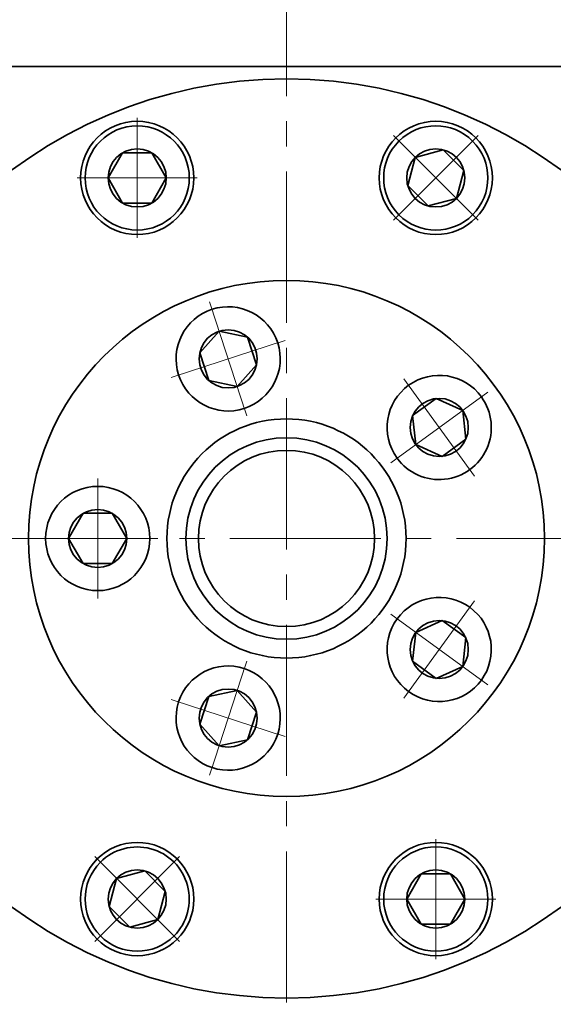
# Model space of a CAD drawing. Header units: millimetres. Extents: x -79 to 610, y -41 to 446.
# Tile 6 of 8: x 326 to 368, y 261 to 339. Entities that reach past the tile are written whole.
import ezdxf

# ---------------------------------------------------------------- set-up
doc = ezdxf.new("R2010")
doc.units = ezdxf.units.MM
doc.set_wipeout_variables(frame=1)
doc.linetypes.add('点画线', pattern=[18, 12, -2, 2, -2])
doc.layers.get('0').update_dxf_attribs({"lineweight": 35})
for name, color, linetype, lineweight in [('中心线层', 1, '点画线', 18), ('尺寸线层', 3, 'Continuous', 18), ('粗实线层', 7, 'Continuous', 35)]:
    doc.layers.add(name, color=color, linetype=linetype, lineweight=lineweight)
doc.styles.add('标准', font='txt', dxfattribs={"width": 0.667})
doc.dimstyles.new('a4-1-1.5', dxfattribs={"dimtxt": 4.5, "dimasz": 4.5, "dimexe": 2.25, "dimexo": 0, "dimgap": 0.75, "dimtad": 1, "dimdec": 3, "dimdsep": 46, "dimtxsty": '标准', "dimblk": '_CAXARROW', "dimcen": 0, "dimdle": 6, "dimazin": 2, "dimtfac": 0.707107, "dimtdec": 3, "dimtix": 1, "dimtmove": 2, "dimatfit": 3, "dimfxl": 1, "dimfrac": 2, "dimtolj": 1, "dimtzin": 0, "dimarcsym": 1})

# ---------------------------------------------------------------- blocks, each defined once
blk = doc.blocks.new('*X6')
at = {"layer": '尺寸线层', "linetype": 'Continuous', "transparency": 16777216}
for points in [[(317.078, 341.593), (321.578, 341.031), (321.578, 342.156)], [(347.078, 341.593), (342.578, 341.031), (342.578, 342.156)]]:
    blk.add_hatch(color=0, dxfattribs=at).paths.add_polyline_path(points, flags=0)
at = {"layer": '尺寸线层', "color": 0, "linetype": 'Continuous', "transparency": 16777216}
for p, q in [((317.078, 333.001), (317.078, 343.843)), ((347.078, 338.001), (347.078, 343.843)), ((347.078, 341.593), (317.078, 341.593))]:
    blk.add_line(p, q, dxfattribs=at)
at = {"layer": '尺寸线层', "color": 0, "transparency": 16777216, "insert": (332.078, 344.568), "char_height": 4.5, "width": 9, "attachment_point": 5, "line_spacing_factor": 1.15057, "style": '标准'}
blk.add_mtext('\\T1.1;30', dxfattribs=at)
blk = doc.blocks.new('_CAXARROW')
blk.add_hatch(color=0).paths.add_polyline_path([(0, 0), (-1, 0.125), (-1, -0.125)], flags=0)
blk = doc.blocks.new('*X7')
at = {"layer": '尺寸线层', "linetype": 'Continuous', "transparency": 16777216}
for points in [[(347.078, 341.593), (351.578, 342.156), (351.578, 341.031)], [(377.078, 341.593), (372.578, 342.156), (372.578, 341.031)]]:
    blk.add_hatch(color=0, dxfattribs=at).paths.add_polyline_path(points, flags=0)
at = {"layer": '尺寸线层', "color": 0, "linetype": 'Continuous', "transparency": 16777216}
for p, q in [((347.078, 338.001), (347.078, 343.843)), ((377.078, 333.001), (377.078, 343.843)), ((347.078, 341.593), (377.078, 341.593))]:
    blk.add_line(p, q, dxfattribs=at)
at = {"layer": '尺寸线层', "color": 0, "transparency": 16777216, "insert": (362.078, 344.568), "char_height": 4.5, "width": 9, "attachment_point": 5, "line_spacing_factor": 1.15057, "style": '标准'}
blk.add_mtext('\\T1.1;30', dxfattribs=at)
blk = doc.blocks.new('*X8')
at = {"layer": '尺寸线层', "linetype": 'Continuous', "transparency": 16777216}
for points in [[(309.578, 353.203), (314.078, 352.641), (314.078, 353.766)], [(384.578, 353.203), (380.078, 352.641), (380.078, 353.766)]]:
    blk.add_hatch(color=0, dxfattribs=at).paths.add_polyline_path(points, flags=0)
at = {"layer": '尺寸线层', "color": 0, "linetype": 'Continuous', "transparency": 16777216}
for p, q in [((309.578, 335.001), (309.578, 355.453)), ((384.578, 335.001), (384.578, 355.453)), ((384.578, 353.203), (309.578, 353.203))]:
    blk.add_line(p, q, dxfattribs=at)
at = {"layer": '尺寸线层', "color": 0, "transparency": 16777216, "insert": (347.078, 356.153), "char_height": 4.5, "width": 9, "attachment_point": 5, "line_spacing_factor": 1.15057, "style": '标准'}
blk.add_mtext('\\T1.1;75', dxfattribs=at)
blk = doc.blocks.new('*X13')
at = {"layer": '中心线层', "linetype": '点画线', "lineweight": 18}
for p, q in [((0, -4.765), (0, 4.765)), ((-4.765, 0), (4.765, 0))]:
    blk.add_line(p, q, dxfattribs=at)
at = {"layer": '粗实线层'}
for p, q in [((-2.309, 0), (-1.155, 2)), ((-1.155, 2), (1.155, 2)), ((2.309, 0), (1.155, 2)), ((2.309, 0), (1.155, 2)), ((-2.309, 0), (-1.155, -2)), ((2.309, 0), (1.155, -2)), ((-1.155, -2), (1.155, -2))]:
    blk.add_line(p, q, dxfattribs=at)
blk.add_circle((0, 0), 2.309, dxfattribs=at)
for start, end in [(0, 180), (180, 360)]:
    blk.add_arc((0, 0), 4.14, start, end, dxfattribs=at)
blk = doc.blocks.new('*X22')
at = {"layer": '中心线层', "linetype": '点画线', "lineweight": 18}
for p, q in [((0, -4.765), (0, 4.765)), ((-4.765, 0), (4.765, 0))]:
    blk.add_line(p, q, dxfattribs=at)
at = {"layer": '粗实线层'}
for p, q in [((-2.309, 0), (-1.155, 2)), ((-1.155, 2), (1.155, 2)), ((2.309, 0), (1.155, 2)), ((2.309, 0), (1.155, 2)), ((-2.309, 0), (-1.155, -2)), ((2.309, 0), (1.155, -2)), ((-1.155, -2), (1.155, -2))]:
    blk.add_line(p, q, dxfattribs=at)
blk.add_circle((0, 0), 2.309, dxfattribs=at)
for start, end in [(0, 180), (180, 360)]:
    blk.add_arc((0, 0), 4.14, start, end, dxfattribs=at)
blk = doc.blocks.new('243gh')
at = {"layer": '粗实线层'}
blk.add_circle((0, 0), 8, dxfattribs=at)
blk.add_wipeout([(-10.86, 0), (-10.86, 0.024), (-10.86, 0.049), (-10.861, 0.073), (-10.861, 0.097), (-10.862, 0.121), (-10.863, 0.146), (-10.863, 0.17), (-10.865, 0.194), (-10.866, 0.218), (-10.867, 0.242), (-10.869, 0.267), (-10.87, 0.291), (-10.872, 0.315), (-10.874, 0.339), (-10.876, 0.363), (-10.878, 0.388), (-10.881, 0.412), (-10.883, 0.436), (-10.886, 0.46), (-10.888, 0.484), (-10.891, 0.508), (-10.894, 0.532), (-10.898, 0.556), (-10.901, 0.58), (-10.904, 0.604), (-10.908, 0.628), (-10.912, 0.652), (-10.916, 0.676), (-10.92, 0.7), (-10.924, 0.724), (-10.924, 0.724), (-10.962, 0.913), (-11.009, 1.1), (-11.064, 1.284), (-11.128, 1.465), (-11.2, 1.644), (-11.281, 1.819), (-11.369, 1.99), (-11.466, 2.156), (-11.57, 2.318), (-11.681, 2.475), (-11.8, 2.627), (-11.926, 2.773), (-12.058, 2.912), (-12.196, 3.046), (-12.341, 3.173), (-12.491, 3.293), (-12.647, 3.406), (-12.808, 3.512), (-12.974, 3.61), (-13.144, 3.7), (-13.318, 3.783), (-13.495, 3.857), (-13.676, 3.923), (-13.86, 3.98), (-14.046, 4.029), (-14.234, 4.069), (-14.424, 4.1), (-14.616, 4.122), (-14.808, 4.136), (-15, 4.14), (-15, 4.14), (-15.192, 4.136), (-15.384, 4.122), (-15.576, 4.1), (-15.766, 4.069), (-15.954, 4.029), (-16.14, 3.98), (-16.324, 3.923), (-16.505, 3.857), (-16.682, 3.783), (-16.856, 3.7), (-17.026, 3.61), (-17.192, 3.512), (-17.353, 3.406), (-17.509, 3.293), (-17.659, 3.173), (-17.804, 3.046), (-17.942, 2.912), (-18.074, 2.773), (-18.2, 2.627), (-18.319, 2.475), (-18.43, 2.318), (-18.534, 2.156), (-18.631, 1.99), (-18.719, 1.819), (-18.8, 1.644), (-18.872, 1.465), (-18.936, 1.284), (-18.991, 1.1), (-19.038, 0.913), (-19.076, 0.724), (-19.076, 0.724), (-19.08, 0.7), (-19.084, 0.676), (-19.088, 0.652), (-19.092, 0.628), (-19.096, 0.604), (-19.099, 0.58), (-19.102, 0.556), (-19.106, 0.532), (-19.109, 0.508), (-19.112, 0.484), (-19.114, 0.46), (-19.117, 0.436), (-19.119, 0.412), (-19.122, 0.388), (-19.124, 0.363), (-19.126, 0.339), (-19.128, 0.315), (-19.13, 0.291), (-19.131, 0.267), (-19.133, 0.242), (-19.134, 0.218), (-19.135, 0.194), (-19.137, 0.17), (-19.137, 0.146), (-19.138, 0.121), (-19.139, 0.097), (-19.139, 0.073), (-19.14, 0.049), (-19.14, 0.024), (-19.14, 0), (-19.14, 0), (-19.134, -0.217), (-19.117, -0.433), (-19.089, -0.648), (-19.05, -0.861), (-18.999, -1.072), (-18.937, -1.279), (-18.865, -1.484), (-18.782, -1.684), (-18.689, -1.88), (-18.585, -2.07), (-18.472, -2.255), (-18.349, -2.433), (-18.217, -2.605), (-18.077, -2.77), (-17.927, -2.927), (-17.77, -3.077), (-17.605, -3.217), (-17.433, -3.349), (-17.255, -3.472), (-17.07, -3.585), (-16.88, -3.689), (-16.684, -3.782), (-16.484, -3.865), (-16.279, -3.937), (-16.072, -3.999), (-15.861, -4.05), (-15.648, -4.089), (-15.433, -4.117), (-15.217, -4.134), (-15, -4.14), (-15, -4.14), (-14.783, -4.134), (-14.567, -4.117), (-14.352, -4.089), (-14.139, -4.05), (-13.928, -3.999), (-13.721, -3.937), (-13.516, -3.865), (-13.316, -3.782), (-13.12, -3.689), (-12.93, -3.585), (-12.745, -3.472), (-12.567, -3.349), (-12.395, -3.217), (-12.23, -3.077), (-12.073, -2.927), (-11.923, -2.77), (-11.783, -2.605), (-11.651, -2.433), (-11.528, -2.255), (-11.415, -2.07), (-11.311, -1.88), (-11.218, -1.684), (-11.135, -1.484), (-11.063, -1.279), (-11.001, -1.072), (-10.95, -0.861), (-10.911, -0.648), (-10.883, -0.433), (-10.866, -0.217)]).dxf.layer = '粗实线层'
blk.add_circle((0, 0), 20.5, dxfattribs=at)
blk.add_blockref('*X22', (-15, 0), dxfattribs=at)
for points in [[(-3.356, 10.328), (-3.333, 10.336), (-3.31, 10.344), (-3.287, 10.352), (-3.264, 10.36), (-3.241, 10.368), (-3.218, 10.376), (-3.196, 10.384), (-3.173, 10.393), (-3.15, 10.401), (-3.127, 10.41), (-3.105, 10.419), (-3.082, 10.428), (-3.06, 10.437), (-3.038, 10.447), (-3.015, 10.456), (-2.993, 10.466), (-2.971, 10.475), (-2.948, 10.485), (-2.926, 10.495), (-2.904, 10.505), (-2.882, 10.515), (-2.86, 10.526), (-2.838, 10.536), (-2.817, 10.547), (-2.795, 10.557), (-2.773, 10.568), (-2.751, 10.579), (-2.73, 10.59), (-2.708, 10.602), (-2.687, 10.613), (-2.687, 10.613), (-2.519, 10.707), (-2.356, 10.81), (-2.198, 10.919), (-2.045, 11.036), (-1.898, 11.16), (-1.756, 11.291), (-1.621, 11.428), (-1.492, 11.571), (-1.371, 11.72), (-1.256, 11.874), (-1.148, 12.034), (-1.048, 12.199), (-0.956, 12.368), (-0.872, 12.541), (-0.796, 12.717), (-0.728, 12.898), (-0.669, 13.081), (-0.618, 13.266), (-0.576, 13.454), (-0.542, 13.644), (-0.518, 13.835), (-0.502, 14.027), (-0.496, 14.219), (-0.498, 14.411), (-0.509, 14.604), (-0.529, 14.795), (-0.558, 14.985), (-0.596, 15.174), (-0.643, 15.361), (-0.698, 15.545), (-0.698, 15.545), (-0.762, 15.727), (-0.834, 15.905), (-0.914, 16.08), (-1.002, 16.251), (-1.099, 16.418), (-1.202, 16.58), (-1.314, 16.737), (-1.432, 16.889), (-1.558, 17.035), (-1.69, 17.175), (-1.828, 17.309), (-1.972, 17.436), (-2.123, 17.556), (-2.278, 17.669), (-2.439, 17.775), (-2.605, 17.874), (-2.775, 17.964), (-2.948, 18.047), (-3.126, 18.121), (-3.307, 18.187), (-3.491, 18.244), (-3.677, 18.293), (-3.865, 18.334), (-4.055, 18.365), (-4.246, 18.388), (-4.438, 18.401), (-4.63, 18.406), (-4.823, 18.402), (-5.015, 18.388), (-5.206, 18.366), (-5.206, 18.366), (-5.23, 18.363), (-5.254, 18.359), (-5.278, 18.356), (-5.302, 18.352), (-5.326, 18.348), (-5.35, 18.344), (-5.374, 18.339), (-5.398, 18.335), (-5.422, 18.33), (-5.445, 18.326), (-5.469, 18.321), (-5.493, 18.316), (-5.517, 18.311), (-5.54, 18.306), (-5.564, 18.3), (-5.588, 18.295), (-5.611, 18.289), (-5.635, 18.283), (-5.658, 18.277), (-5.682, 18.271), (-5.705, 18.265), (-5.729, 18.259), (-5.752, 18.252), (-5.775, 18.246), (-5.799, 18.239), (-5.822, 18.232), (-5.845, 18.225), (-5.868, 18.218), (-5.891, 18.211), (-5.915, 18.203), (-5.915, 18.203), (-6.119, 18.131), (-6.319, 18.048), (-6.515, 17.955), (-6.705, 17.851), (-6.89, 17.738), (-7.069, 17.615), (-7.241, 17.483), (-7.405, 17.342), (-7.563, 17.193), (-7.712, 17.036), (-7.853, 16.871), (-7.985, 16.699), (-8.107, 16.521), (-8.221, 16.336), (-8.324, 16.145), (-8.417, 15.95), (-8.5, 15.749), (-8.573, 15.545), (-8.634, 15.337), (-8.685, 15.127), (-8.724, 14.913), (-8.753, 14.699), (-8.77, 14.483), (-8.775, 14.266), (-8.77, 14.049), (-8.753, 13.833), (-8.724, 13.618), (-8.685, 13.405), (-8.634, 13.194), (-8.573, 12.987), (-8.573, 12.987), (-8.5, 12.782), (-8.417, 12.582), (-8.324, 12.386), (-8.221, 12.196), (-8.107, 12.011), (-7.985, 11.832), (-7.853, 11.66), (-7.712, 11.496), (-7.563, 11.338), (-7.405, 11.189), (-7.241, 11.048), (-7.069, 10.917), (-6.89, 10.794), (-6.705, 10.681), (-6.515, 10.577), (-6.319, 10.484), (-6.119, 10.401), (-5.915, 10.328), (-5.707, 10.267), (-5.496, 10.216), (-5.283, 10.177), (-5.068, 10.149), (-4.852, 10.132), (-4.635, 10.126), (-4.419, 10.132), (-4.203, 10.149), (-3.988, 10.177), (-3.775, 10.216), (-3.564, 10.267)], [(8.786, 6.383), (8.8, 6.364), (8.815, 6.344), (8.829, 6.325), (8.844, 6.306), (8.859, 6.286), (8.874, 6.267), (8.889, 6.248), (8.904, 6.229), (8.919, 6.21), (8.934, 6.191), (8.95, 6.173), (8.965, 6.154), (8.981, 6.135), (8.997, 6.117), (9.013, 6.099), (9.028, 6.08), (9.045, 6.062), (9.061, 6.044), (9.077, 6.026), (9.093, 6.008), (9.11, 5.991), (9.127, 5.973), (9.143, 5.955), (9.16, 5.938), (9.177, 5.92), (9.194, 5.903), (9.211, 5.886), (9.228, 5.869), (9.246, 5.852), (9.263, 5.835), (9.263, 5.835), (9.405, 5.705), (9.553, 5.581), (9.706, 5.465), (9.864, 5.355), (10.027, 5.253), (10.195, 5.159), (10.368, 5.073), (10.543, 4.995), (10.723, 4.925), (10.905, 4.864), (11.09, 4.811), (11.278, 4.767), (11.467, 4.731), (11.657, 4.704), (11.849, 4.687), (12.041, 4.678), (12.234, 4.678), (12.426, 4.687), (12.618, 4.705), (12.808, 4.732), (12.998, 4.768), (13.185, 4.812), (13.37, 4.865), (13.552, 4.927), (13.732, 4.997), (13.907, 5.075), (14.079, 5.162), (14.247, 5.256), (14.41, 5.358), (14.569, 5.467), (14.569, 5.467), (14.722, 5.584), (14.869, 5.708), (15.011, 5.838), (15.146, 5.975), (15.275, 6.118), (15.397, 6.267), (15.512, 6.421), (15.62, 6.581), (15.72, 6.745), (15.812, 6.914), (15.897, 7.087), (15.973, 7.264), (16.041, 7.444), (16.101, 7.627), (16.152, 7.813), (16.194, 8), (16.228, 8.19), (16.252, 8.381), (16.268, 8.573), (16.275, 8.765), (16.273, 8.958), (16.262, 9.15), (16.242, 9.341), (16.213, 9.531), (16.175, 9.72), (16.129, 9.907), (16.074, 10.092), (16.011, 10.273), (15.939, 10.452), (15.859, 10.627), (15.859, 10.627), (15.848, 10.649), (15.837, 10.67), (15.826, 10.692), (15.815, 10.714), (15.804, 10.735), (15.793, 10.757), (15.781, 10.778), (15.77, 10.799), (15.758, 10.821), (15.746, 10.842), (15.734, 10.863), (15.722, 10.884), (15.71, 10.905), (15.698, 10.926), (15.685, 10.947), (15.673, 10.968), (15.66, 10.988), (15.647, 11.009), (15.634, 11.029), (15.621, 11.05), (15.608, 11.07), (15.595, 11.091), (15.582, 11.111), (15.568, 11.131), (15.554, 11.151), (15.541, 11.171), (15.527, 11.191), (15.513, 11.211), (15.499, 11.231), (15.485, 11.25), (15.485, 11.25), (15.353, 11.422), (15.212, 11.587), (15.063, 11.744), (14.905, 11.893), (14.741, 12.034), (14.569, 12.166), (14.39, 12.289), (14.205, 12.402), (14.015, 12.506), (13.819, 12.599), (13.619, 12.682), (13.415, 12.754), (13.207, 12.816), (12.996, 12.866), (12.783, 12.906), (12.568, 12.934), (12.352, 12.951), (12.135, 12.957), (11.919, 12.951), (11.703, 12.934), (11.488, 12.906), (11.275, 12.866), (11.064, 12.816), (10.856, 12.754), (10.652, 12.682), (10.451, 12.599), (10.256, 12.506), (10.065, 12.402), (9.88, 12.289), (9.702, 12.166), (9.702, 12.166), (9.53, 12.034), (9.365, 11.893), (9.208, 11.744), (9.059, 11.587), (8.918, 11.422), (8.786, 11.25), (8.663, 11.072), (8.55, 10.887), (8.446, 10.696), (8.353, 10.501), (8.27, 10.3), (8.198, 10.096), (8.136, 9.888), (8.086, 9.678), (8.046, 9.464), (8.018, 9.25), (8.001, 9.033), (7.995, 8.817), (8.001, 8.6), (8.018, 8.384), (8.046, 8.169), (8.086, 7.956), (8.136, 7.745), (8.198, 7.537), (8.27, 7.333), (8.353, 7.133), (8.446, 6.937), (8.55, 6.747), (8.663, 6.562)], [(8.786, -6.383), (8.772, -6.403), (8.758, -6.423), (8.744, -6.443), (8.73, -6.463), (8.716, -6.483), (8.702, -6.503), (8.689, -6.523), (8.676, -6.543), (8.662, -6.563), (8.649, -6.584), (8.636, -6.604), (8.623, -6.625), (8.61, -6.645), (8.598, -6.666), (8.585, -6.687), (8.573, -6.708), (8.56, -6.729), (8.548, -6.75), (8.536, -6.771), (8.524, -6.792), (8.513, -6.813), (8.501, -6.834), (8.489, -6.856), (8.478, -6.877), (8.467, -6.898), (8.455, -6.92), (8.444, -6.942), (8.433, -6.963), (8.423, -6.985), (8.412, -7.007), (8.412, -7.007), (8.332, -7.182), (8.26, -7.36), (8.196, -7.542), (8.141, -7.726), (8.095, -7.913), (8.057, -8.102), (8.029, -8.292), (8.009, -8.484), (7.998, -8.676), (7.996, -8.869), (8.002, -9.061), (8.018, -9.253), (8.043, -9.444), (8.077, -9.633), (8.119, -9.821), (8.17, -10.007), (8.229, -10.19), (8.298, -10.37), (8.374, -10.546), (8.458, -10.719), (8.551, -10.888), (8.651, -11.053), (8.759, -11.212), (8.874, -11.366), (8.996, -11.515), (9.124, -11.658), (9.26, -11.795), (9.401, -11.926), (9.549, -12.049), (9.702, -12.166), (9.702, -12.166), (9.86, -12.276), (10.023, -12.378), (10.191, -12.472), (10.363, -12.558), (10.539, -12.637), (10.718, -12.707), (10.901, -12.768), (11.086, -12.822), (11.273, -12.866), (11.462, -12.902), (11.653, -12.929), (11.844, -12.947), (12.037, -12.956), (12.229, -12.956), (12.421, -12.947), (12.613, -12.929), (12.804, -12.902), (12.993, -12.867), (13.18, -12.823), (13.365, -12.77), (13.548, -12.708), (13.727, -12.639), (13.903, -12.56), (14.075, -12.474), (14.243, -12.38), (14.406, -12.278), (14.565, -12.169), (14.718, -12.052), (14.866, -11.929), (15.007, -11.799), (15.007, -11.799), (15.025, -11.782), (15.042, -11.765), (15.059, -11.748), (15.076, -11.73), (15.093, -11.713), (15.11, -11.696), (15.127, -11.678), (15.144, -11.661), (15.161, -11.643), (15.177, -11.625), (15.193, -11.607), (15.21, -11.589), (15.226, -11.571), (15.242, -11.553), (15.258, -11.535), (15.274, -11.517), (15.29, -11.498), (15.305, -11.48), (15.321, -11.461), (15.336, -11.442), (15.352, -11.423), (15.367, -11.405), (15.382, -11.386), (15.397, -11.366), (15.412, -11.347), (15.427, -11.328), (15.441, -11.309), (15.456, -11.289), (15.47, -11.27), (15.485, -11.25), (15.485, -11.25), (15.607, -11.072), (15.721, -10.887), (15.824, -10.696), (15.917, -10.501), (16, -10.3), (16.073, -10.096), (16.134, -9.888), (16.185, -9.678), (16.224, -9.464), (16.253, -9.25), (16.27, -9.033), (16.275, -8.817), (16.27, -8.6), (16.253, -8.384), (16.224, -8.169), (16.185, -7.956), (16.134, -7.745), (16.073, -7.537), (16, -7.333), (15.917, -7.133), (15.824, -6.937), (15.721, -6.747), (15.607, -6.562), (15.485, -6.383), (15.353, -6.211), (15.212, -6.047), (15.063, -5.889), (14.905, -5.74), (14.741, -5.599), (14.569, -5.467), (14.569, -5.467), (14.39, -5.345), (14.205, -5.231), (14.015, -5.128), (13.819, -5.035), (13.619, -4.952), (13.415, -4.879), (13.207, -4.818), (12.996, -4.767), (12.783, -4.728), (12.568, -4.699), (12.352, -4.682), (12.135, -4.677), (11.919, -4.682), (11.703, -4.699), (11.488, -4.728), (11.275, -4.767), (11.064, -4.818), (10.856, -4.879), (10.652, -4.952), (10.451, -5.035), (10.256, -5.128), (10.065, -5.231), (9.88, -5.345), (9.702, -5.467), (9.53, -5.599), (9.365, -5.74), (9.208, -5.889), (9.059, -6.047), (8.918, -6.211)], [(-3.356, -10.328), (-3.379, -10.321), (-3.402, -10.314), (-3.425, -10.307), (-3.449, -10.3), (-3.472, -10.293), (-3.495, -10.286), (-3.518, -10.279), (-3.542, -10.273), (-3.565, -10.267), (-3.589, -10.26), (-3.612, -10.254), (-3.636, -10.248), (-3.659, -10.243), (-3.683, -10.237), (-3.707, -10.231), (-3.73, -10.226), (-3.754, -10.221), (-3.778, -10.216), (-3.801, -10.211), (-3.825, -10.206), (-3.849, -10.201), (-3.873, -10.197), (-3.897, -10.192), (-3.921, -10.188), (-3.944, -10.184), (-3.968, -10.18), (-3.992, -10.176), (-4.016, -10.172), (-4.04, -10.169), (-4.064, -10.165), (-4.064, -10.165), (-4.256, -10.143), (-4.448, -10.13), (-4.64, -10.126), (-4.832, -10.131), (-5.024, -10.144), (-5.216, -10.167), (-5.406, -10.198), (-5.594, -10.238), (-5.78, -10.287), (-5.964, -10.345), (-6.145, -10.411), (-6.322, -10.485), (-6.496, -10.568), (-6.666, -10.658), (-6.831, -10.756), (-6.992, -10.862), (-7.148, -10.975), (-7.298, -11.096), (-7.443, -11.223), (-7.581, -11.357), (-7.713, -11.497), (-7.838, -11.643), (-7.957, -11.795), (-8.068, -11.952), (-8.172, -12.114), (-8.268, -12.28), (-8.356, -12.451), (-8.437, -12.626), (-8.509, -12.805), (-8.573, -12.987), (-8.573, -12.987), (-8.628, -13.171), (-8.674, -13.358), (-8.712, -13.546), (-8.741, -13.737), (-8.761, -13.928), (-8.773, -14.12), (-8.775, -14.313), (-8.768, -14.505), (-8.753, -14.697), (-8.728, -14.888), (-8.695, -15.078), (-8.653, -15.265), (-8.602, -15.451), (-8.543, -15.634), (-8.475, -15.814), (-8.399, -15.991), (-8.314, -16.164), (-8.222, -16.333), (-8.122, -16.498), (-8.015, -16.657), (-7.9, -16.812), (-7.778, -16.961), (-7.649, -17.104), (-7.514, -17.241), (-7.373, -17.372), (-7.225, -17.495), (-7.073, -17.612), (-6.914, -17.722), (-6.751, -17.824), (-6.584, -17.919), (-6.584, -17.919), (-6.562, -17.93), (-6.541, -17.941), (-6.519, -17.952), (-6.497, -17.963), (-6.476, -17.974), (-6.454, -17.985), (-6.432, -17.996), (-6.41, -18.006), (-6.388, -18.016), (-6.366, -18.027), (-6.344, -18.037), (-6.322, -18.047), (-6.3, -18.056), (-6.278, -18.066), (-6.255, -18.076), (-6.233, -18.085), (-6.211, -18.094), (-6.188, -18.104), (-6.166, -18.113), (-6.143, -18.122), (-6.12, -18.13), (-6.098, -18.139), (-6.075, -18.147), (-6.052, -18.156), (-6.029, -18.164), (-6.007, -18.172), (-5.984, -18.18), (-5.961, -18.188), (-5.938, -18.196), (-5.915, -18.203), (-5.915, -18.203), (-5.707, -18.265), (-5.496, -18.315), (-5.283, -18.355), (-5.068, -18.383), (-4.852, -18.4), (-4.635, -18.406), (-4.419, -18.4), (-4.203, -18.383), (-3.988, -18.355), (-3.775, -18.315), (-3.564, -18.265), (-3.356, -18.203), (-3.152, -18.131), (-2.951, -18.048), (-2.756, -17.955), (-2.565, -17.851), (-2.38, -17.738), (-2.202, -17.615), (-2.03, -17.483), (-1.865, -17.342), (-1.708, -17.193), (-1.559, -17.036), (-1.418, -16.871), (-1.286, -16.699), (-1.163, -16.521), (-1.05, -16.336), (-0.946, -16.145), (-0.853, -15.95), (-0.77, -15.749), (-0.698, -15.545), (-0.698, -15.545), (-0.636, -15.337), (-0.586, -15.127), (-0.546, -14.913), (-0.518, -14.699), (-0.501, -14.483), (-0.495, -14.266), (-0.501, -14.049), (-0.518, -13.833), (-0.546, -13.618), (-0.586, -13.405), (-0.636, -13.194), (-0.698, -12.987), (-0.77, -12.782), (-0.853, -12.582), (-0.946, -12.386), (-1.05, -12.196), (-1.163, -12.011), (-1.286, -11.832), (-1.418, -11.66), (-1.559, -11.496), (-1.708, -11.338), (-1.865, -11.189), (-2.03, -11.048), (-2.202, -10.917), (-2.38, -10.794), (-2.565, -10.681), (-2.756, -10.577), (-2.951, -10.484), (-3.152, -10.401)]]:
    blk.add_wipeout(points).dxf.layer = '粗实线层'
blk.add_circle((0, 0), 9.5, dxfattribs=at)
for p, rotation in [((-4.635, 14.266), 288.0000000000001), ((12.135, 8.817), 216), ((12.135, -8.817), 144), ((-4.635, -14.266), 72.00000000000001)]:
    blk.add_blockref('*X22', p, dxfattribs=dict(at, rotation=rotation))

msp = doc.modelspace()

# ---------------------------------------------------------------- linework, layer by layer
at = {"layer": '中心线层'}
for p, q in [((347.0781, 152.6378), (347.0781, 338.0007)), ((306.5781, 297.5007), (387.5781, 297.5007))]:
    msp.add_line(p, q, dxfattribs=at)
at = {"layer": '粗实线层'}
msp.add_line((309.5781, 335.0007), (384.5781, 335.0007), dxfattribs=at)
for centre in [(335.215, 326.1409), (358.9413, 326.1409), (335.215, 268.8604), (358.9413, 268.8604)]:
    msp.add_circle(centre, 4.5, dxfattribs=at)

# ---------------------------------------------------------------- dimensions: what is measured, and where the dimension line sits
at = {"layer": '尺寸线层'}
dim = msp.add_linear_dim(base=(309.5781, 353.2032), p1=(384.5781, 335.0007), p2=(309.5781, 335.0007), dimstyle='a4-1-1.5', override={"dimsah": 1, "dimtfill": 1, "dimtzin": 0}, dxfattribs=at)
dim.commit()
dim.dimension.update_dxf_attribs({"geometry": '*X8', "text_midpoint": (347.0781, 356.1529)})
for base, p2, picture, middle in [((317.0781, 341.5933), (317.0781, 333.0007), '*X6', (332.0781, 344.5682)), ((377.0781, 341.5933), (377.0781, 333.0007), '*X7', (362.0781, 344.5682))]:
    dim = msp.add_linear_dim(base=base, p1=(347.0781, 338.0007), p2=p2, angle=180, dimstyle='a4-1-1.5', override={"dimsah": 1, "dimtfill": 1, "dimtzin": 0}, dxfattribs=at)
    dim.commit()
    dim.dimension.update_dxf_attribs({"geometry": picture, "text_midpoint": middle})

# ---------------------------------------------------------------- next in the draw order: wipeouts: each hides what was drawn before it
for points in [[(339.355, 326.1409), (339.3549, 326.1652), (339.3547, 326.1895), (339.3543, 326.2137), (339.3538, 326.238), (339.3532, 326.2622), (339.3524, 326.2865), (339.3515, 326.3107), (339.3504, 326.335), (339.3492, 326.3592), (339.3479, 326.3834), (339.3464, 326.4077), (339.3447, 326.4319), (339.3429, 326.4561), (339.341, 326.4802), (339.339, 326.5044), (339.3368, 326.5286), (339.3344, 326.5527), (339.3319, 326.5769), (339.3293, 326.601), (339.3266, 326.6251), (339.3236, 326.6492), (339.3206, 326.6733), (339.3174, 326.6973), (339.3141, 326.7213), (339.3106, 326.7454), (339.307, 326.7693), (339.3032, 326.7933), (339.2993, 326.8173), (339.2953, 326.8412), (339.2911, 326.8651), (339.2911, 326.8651), (339.2531, 327.0538), (339.2063, 327.2405), (339.1508, 327.4248), (339.0869, 327.6064), (339.0146, 327.7848), (338.9341, 327.9596), (338.8455, 328.1305), (338.7491, 328.2971), (338.6451, 328.4591), (338.5336, 328.616), (338.415, 328.7676), (338.2894, 328.9135), (338.1572, 329.0534), (338.0187, 329.187), (337.8741, 329.3141), (337.7237, 329.4342), (337.5679, 329.5473), (337.407, 329.653), (337.2414, 329.7511), (337.0714, 329.8414), (336.8974, 329.9237), (336.7197, 329.9978), (336.5388, 330.0636), (336.3551, 330.1209), (336.1688, 330.1696), (335.9806, 330.2095), (335.7906, 330.2407), (335.5994, 330.2631), (335.4074, 330.2765), (335.215, 330.2809), (335.215, 330.2809), (335.0225, 330.2765), (334.8305, 330.2631), (334.6393, 330.2407), (334.4494, 330.2095), (334.2611, 330.1696), (334.0748, 330.1209), (333.8911, 330.0636), (333.7102, 329.9978), (333.5325, 329.9237), (333.3585, 329.8414), (333.1885, 329.7511), (333.0229, 329.653), (332.862, 329.5473), (332.7062, 329.4342), (332.5559, 329.3141), (332.4112, 329.187), (332.2727, 329.0534), (332.1405, 328.9135), (332.0149, 328.7676), (331.8963, 328.616), (331.7848, 328.4591), (331.6808, 328.2971), (331.5844, 328.1305), (331.4958, 327.9596), (331.4153, 327.7848), (331.343, 327.6064), (331.2791, 327.4248), (331.2236, 327.2405), (331.1768, 327.0538), (331.1388, 326.8651), (331.1388, 326.8651), (331.1346, 326.8412), (331.1306, 326.8173), (331.1267, 326.7933), (331.1229, 326.7693), (331.1193, 326.7454), (331.1158, 326.7213), (331.1125, 326.6973), (331.1093, 326.6733), (331.1063, 326.6492), (331.1034, 326.6251), (331.1006, 326.601), (331.098, 326.5769), (331.0955, 326.5527), (331.0931, 326.5286), (331.0909, 326.5044), (331.0889, 326.4802), (331.087, 326.4561), (331.0852, 326.4319), (331.0836, 326.4077), (331.0821, 326.3834), (331.0807, 326.3592), (331.0795, 326.335), (331.0784, 326.3107), (331.0775, 326.2865), (331.0767, 326.2622), (331.0761, 326.238), (331.0756, 326.2137), (331.0752, 326.1895), (331.075, 326.1652), (331.075, 326.1409), (331.075, 326.1409), (331.0806, 325.9243), (331.0976, 325.7082), (331.1259, 325.4933), (331.1654, 325.2802), (331.216, 325.0694), (331.2776, 324.8616), (331.3499, 324.6573), (331.4329, 324.4571), (331.5262, 324.2614), (331.6296, 324.0709), (331.7429, 323.8861), (331.8656, 323.7075), (331.9976, 323.5356), (332.1383, 323.3707), (332.2875, 323.2135), (332.4448, 323.0643), (332.6096, 322.9236), (332.7815, 322.7916), (332.9602, 322.6688), (333.145, 322.5556), (333.3354, 322.4522), (333.5311, 322.3589), (333.7313, 322.2759), (333.9356, 322.2036), (334.1434, 322.142), (334.3542, 322.0914), (334.5673, 322.0519), (334.7822, 322.0236), (334.9983, 322.0066), (335.215, 322.0009), (335.215, 322.0009), (335.4316, 322.0066), (335.6477, 322.0236), (335.8626, 322.0519), (336.0757, 322.0914), (336.2865, 322.142), (336.4943, 322.2036), (336.6986, 322.2759), (336.8988, 322.3589), (337.0945, 322.4522), (337.285, 322.5556), (337.4698, 322.6688), (337.6484, 322.7916), (337.8203, 322.9236), (337.9852, 323.0643), (338.1424, 323.2135), (338.2916, 323.3707), (338.4323, 323.5356), (338.5643, 323.7075), (338.6871, 323.8861), (338.8003, 324.0709), (338.9037, 324.2614), (338.997, 324.4571), (339.08, 324.6573), (339.1523, 324.8616), (339.2139, 325.0694), (339.2645, 325.2802), (339.304, 325.4933), (339.3323, 325.7082), (339.3493, 325.9243)], [(361.8688, 323.2135), (361.8859, 323.2307), (361.9029, 323.248), (361.9198, 323.2654), (361.9366, 323.2829), (361.9533, 323.3005), (361.9699, 323.3182), (361.9864, 323.336), (362.0027, 323.3539), (362.019, 323.3719), (362.0352, 323.39), (362.0513, 323.4082), (362.0672, 323.4265), (362.0831, 323.4448), (362.0988, 323.4633), (362.1145, 323.4818), (362.13, 323.5005), (362.1454, 323.5192), (362.1607, 323.538), (362.1759, 323.557), (362.191, 323.576), (362.206, 323.595), (362.2209, 323.6142), (362.2356, 323.6335), (362.2502, 323.6528), (362.2648, 323.6723), (362.2792, 323.6918), (362.2935, 323.7114), (362.3077, 323.7311), (362.3217, 323.7508), (362.3357, 323.7707), (362.3357, 323.7707), (362.4422, 323.931), (362.5411, 324.0962), (362.6323, 324.2657), (362.7154, 324.4393), (362.7905, 324.6166), (362.8572, 324.7971), (362.9154, 324.9806), (362.965, 325.1666), (363.006, 325.3547), (363.0381, 325.5444), (363.0614, 325.7355), (363.0758, 325.9275), (363.0813, 326.1199), (363.0778, 326.3123), (363.0653, 326.5044), (363.044, 326.6957), (363.0138, 326.8858), (362.9747, 327.0743), (362.927, 327.2608), (362.8706, 327.4448), (362.8058, 327.6261), (362.7326, 327.8041), (362.6512, 327.9785), (362.5617, 328.149), (362.4645, 328.3151), (362.3596, 328.4765), (362.2474, 328.6329), (362.128, 328.7839), (362.0017, 328.9291), (361.8688, 329.0684), (361.8688, 329.0684), (361.7295, 329.2013), (361.5843, 329.3276), (361.4333, 329.447), (361.2769, 329.5592), (361.1155, 329.6641), (360.9494, 329.7613), (360.7789, 329.8508), (360.6045, 329.9322), (360.4265, 330.0054), (360.2452, 330.0702), (360.0612, 330.1266), (359.8747, 330.1744), (359.6862, 330.2134), (359.4961, 330.2436), (359.3048, 330.265), (359.1127, 330.2774), (358.9203, 330.2809), (358.7279, 330.2754), (358.5359, 330.261), (358.3448, 330.2377), (358.155, 330.2056), (357.967, 330.1646), (357.781, 330.115), (357.5975, 330.0568), (357.4169, 329.9901), (357.2397, 329.9151), (357.0661, 329.8319), (356.8965, 329.7407), (356.7314, 329.6418), (356.5711, 329.5353), (356.5711, 329.5353), (356.5512, 329.5213), (356.5315, 329.5073), (356.5118, 329.4931), (356.4922, 329.4788), (356.4727, 329.4644), (356.4532, 329.4499), (356.4339, 329.4352), (356.4146, 329.4205), (356.3954, 329.4056), (356.3763, 329.3906), (356.3573, 329.3755), (356.3384, 329.3603), (356.3196, 329.345), (356.3009, 329.3296), (356.2822, 329.3141), (356.2637, 329.2984), (356.2452, 329.2827), (356.2269, 329.2668), (356.2086, 329.2509), (356.1904, 329.2348), (356.1723, 329.2186), (356.1543, 329.2023), (356.1364, 329.186), (356.1186, 329.1695), (356.1009, 329.1529), (356.0833, 329.1362), (356.0658, 329.1194), (356.0484, 329.1025), (356.0311, 329.0855), (356.0139, 329.0684), (356.0139, 329.0684), (355.8647, 328.9111), (355.7239, 328.7463), (355.592, 328.5744), (355.4692, 328.3957), (355.356, 328.2109), (355.2526, 328.0205), (355.1593, 327.8248), (355.0763, 327.6246), (355.004, 327.4203), (354.9424, 327.2125), (354.8918, 327.0017), (354.8523, 326.7886), (354.824, 326.5737), (354.807, 326.3576), (354.8013, 326.1409), (354.807, 325.9243), (354.824, 325.7082), (354.8523, 325.4933), (354.8918, 325.2802), (354.9424, 325.0694), (355.004, 324.8616), (355.0763, 324.6573), (355.1593, 324.4571), (355.2526, 324.2614), (355.356, 324.0709), (355.4692, 323.8861), (355.592, 323.7075), (355.7239, 323.5356), (355.8647, 323.3707), (356.0139, 323.2135), (356.0139, 323.2135), (356.1711, 323.0643), (356.3359, 322.9236), (356.5079, 322.7916), (356.6865, 322.6688), (356.8713, 322.5556), (357.0618, 322.4522), (357.2574, 322.3589), (357.4577, 322.2759), (357.662, 322.2036), (357.8698, 322.142), (358.0806, 322.0914), (358.2937, 322.0519), (358.5086, 322.0236), (358.7247, 322.0066), (358.9413, 322.0009), (359.158, 322.0066), (359.3741, 322.0236), (359.589, 322.0519), (359.8021, 322.0914), (360.0128, 322.142), (360.2207, 322.2036), (360.425, 322.2759), (360.6252, 322.3589), (360.8209, 322.4522), (361.0113, 322.5556), (361.1961, 322.6688), (361.3748, 322.7916), (361.5467, 322.9236), (361.7115, 323.0643)], [(332.2875, 271.7878), (332.2704, 271.7706), (332.2534, 271.7533), (332.2365, 271.7359), (332.2197, 271.7184), (332.203, 271.7008), (332.1864, 271.6831), (332.1699, 271.6653), (332.1536, 271.6474), (332.1373, 271.6294), (332.1211, 271.6113), (332.105, 271.5932), (332.0891, 271.5749), (332.0732, 271.5565), (332.0575, 271.5381), (332.0418, 271.5195), (332.0263, 271.5009), (332.0109, 271.4821), (331.9956, 271.4633), (331.9804, 271.4444), (331.9653, 271.4254), (331.9503, 271.4063), (331.9354, 271.3871), (331.9207, 271.3679), (331.906, 271.3485), (331.8915, 271.3291), (331.8771, 271.3096), (331.8628, 271.29), (331.8486, 271.2703), (331.8346, 271.2505), (331.8206, 271.2307), (331.8206, 271.2307), (331.7141, 271.0703), (331.6152, 270.9052), (331.524, 270.7357), (331.4408, 270.5621), (331.3658, 270.3848), (331.2991, 270.2042), (331.2409, 270.0208), (331.1913, 269.8348), (331.1503, 269.6467), (331.1182, 269.4569), (331.0949, 269.2658), (331.0805, 269.0739), (331.075, 268.8815), (331.0785, 268.689), (331.0909, 268.4969), (331.1123, 268.3056), (331.1425, 268.1155), (331.1815, 267.927), (331.2293, 267.7406), (331.2857, 267.5565), (331.3505, 267.3753), (331.4237, 267.1973), (331.5051, 267.0228), (331.5946, 266.8524), (331.6918, 266.6863), (331.7967, 266.5248), (331.9089, 266.3685), (332.0283, 266.2175), (332.1546, 266.0722), (332.2875, 265.933), (332.2875, 265.933), (332.4268, 265.8001), (332.572, 265.6738), (332.723, 265.5544), (332.8794, 265.4421), (333.0408, 265.3373), (333.2069, 265.24), (333.3774, 265.1506), (333.5518, 265.0692), (333.7298, 264.996), (333.9111, 264.9311), (334.0951, 264.8747), (334.2816, 264.827), (334.4701, 264.788), (334.6602, 264.7578), (334.8515, 264.7364), (335.0436, 264.724), (335.236, 264.7205), (335.4284, 264.7259), (335.6204, 264.7403), (335.8115, 264.7636), (336.0012, 264.7958), (336.1893, 264.8367), (336.3753, 264.8863), (336.5588, 264.9446), (336.7393, 265.0113), (336.9166, 265.0863), (337.0902, 265.1695), (337.2597, 265.2606), (337.4249, 265.3596), (337.5852, 265.4661), (337.5852, 265.4661), (337.6051, 265.48), (337.6248, 265.4941), (337.6445, 265.5083), (337.6641, 265.5226), (337.6836, 265.537), (337.7031, 265.5515), (337.7224, 265.5661), (337.7417, 265.5809), (337.7609, 265.5958), (337.7799, 265.6107), (337.7989, 265.6258), (337.8179, 265.641), (337.8367, 265.6563), (337.8554, 265.6717), (337.8741, 265.6873), (337.8926, 265.7029), (337.9111, 265.7187), (337.9294, 265.7345), (337.9477, 265.7505), (337.9659, 265.7665), (337.984, 265.7827), (338.002, 265.799), (338.0199, 265.8154), (338.0377, 265.8319), (338.0554, 265.8485), (338.073, 265.8652), (338.0905, 265.882), (338.1079, 265.8989), (338.1252, 265.9159), (338.1424, 265.933), (338.1424, 265.933), (338.2916, 266.0902), (338.4323, 266.255), (338.5643, 266.427), (338.6871, 266.6056), (338.8003, 266.7904), (338.9037, 266.9809), (338.997, 267.1765), (339.08, 267.3768), (339.1523, 267.5811), (339.2139, 267.7889), (339.2645, 267.9997), (339.304, 268.2128), (339.3323, 268.4277), (339.3493, 268.6437), (339.355, 268.8604), (339.3493, 269.0771), (339.3323, 269.2932), (339.304, 269.508), (339.2645, 269.7212), (339.2139, 269.9319), (339.1523, 270.1397), (339.08, 270.3441), (338.997, 270.5443), (338.9037, 270.7399), (338.8003, 270.9304), (338.6871, 271.1152), (338.5643, 271.2938), (338.4323, 271.4658), (338.2916, 271.6306), (338.1424, 271.7878), (338.1424, 271.7878), (337.9852, 271.937), (337.8203, 272.0778), (337.6484, 272.2097), (337.4698, 272.3325), (337.285, 272.4458), (337.0945, 272.5492), (336.8988, 272.6425), (336.6986, 272.7254), (336.4943, 272.7978), (336.2865, 272.8593), (336.0757, 272.9099), (335.8626, 272.9494), (335.6477, 272.9777), (335.4316, 272.9947), (335.215, 273.0004), (334.9983, 272.9947), (334.7822, 272.9777), (334.5673, 272.9494), (334.3542, 272.9099), (334.1434, 272.8593), (333.9356, 272.7978), (333.7313, 272.7254), (333.5311, 272.6425), (333.3354, 272.5492), (333.145, 272.4458), (332.9602, 272.3325), (332.7815, 272.2097), (332.6096, 272.0778), (332.4448, 271.937)], [(354.8013, 268.8604), (354.8014, 268.8361), (354.8016, 268.8119), (354.802, 268.7876), (354.8025, 268.7634), (354.8031, 268.7391), (354.8039, 268.7149), (354.8048, 268.6906), (354.8059, 268.6664), (354.8071, 268.6421), (354.8084, 268.6179), (354.8099, 268.5937), (354.8116, 268.5695), (354.8133, 268.5453), (354.8153, 268.5211), (354.8173, 268.4969), (354.8195, 268.4728), (354.8219, 268.4486), (354.8243, 268.4245), (354.827, 268.4004), (354.8297, 268.3763), (354.8326, 268.3522), (354.8357, 268.3281), (354.8389, 268.304), (354.8422, 268.28), (354.8457, 268.256), (354.8493, 268.232), (354.8531, 268.208), (354.8569, 268.1841), (354.861, 268.1602), (354.8652, 268.1363), (354.8652, 268.1363), (354.9032, 267.9476), (354.95, 267.7609), (355.0054, 267.5765), (355.0694, 267.395), (355.1417, 267.2166), (355.2222, 267.0417), (355.3108, 266.8708), (355.4072, 266.7042), (355.5112, 266.5423), (355.6227, 266.3853), (355.7413, 266.2337), (355.8669, 266.0878), (355.9991, 265.9479), (356.1376, 265.8143), (356.2822, 265.6873), (356.4326, 265.5671), (356.5884, 265.4541), (356.7493, 265.3484), (356.9149, 265.2503), (357.0849, 265.16), (357.2589, 265.0777), (357.4366, 265.0036), (357.6175, 264.9378), (357.8012, 264.8805), (357.9874, 264.8318), (358.1757, 264.7918), (358.3657, 264.7606), (358.5569, 264.7383), (358.7489, 264.7249), (358.9413, 264.7204), (358.9413, 264.7204), (359.1338, 264.7249), (359.3258, 264.7383), (359.517, 264.7606), (359.7069, 264.7918), (359.8952, 264.8318), (360.0814, 264.8805), (360.2652, 264.9378), (360.4461, 265.0036), (360.6238, 265.0777), (360.7978, 265.16), (360.9678, 265.2503), (361.1334, 265.3484), (361.2943, 265.4541), (361.4501, 265.5671), (361.6004, 265.6873), (361.7451, 265.8143), (361.8836, 265.9479), (362.0158, 266.0878), (362.1414, 266.2337), (362.26, 266.3853), (362.3715, 266.5423), (362.4755, 266.7042), (362.5719, 266.8708), (362.6605, 267.0417), (362.741, 267.2166), (362.8133, 267.395), (362.8772, 267.5765), (362.9326, 267.7609), (362.9794, 267.9476), (363.0175, 268.1363), (363.0175, 268.1363), (363.0217, 268.1602), (363.0257, 268.1841), (363.0296, 268.208), (363.0334, 268.232), (363.037, 268.256), (363.0404, 268.28), (363.0438, 268.304), (363.047, 268.3281), (363.05, 268.3522), (363.0529, 268.3763), (363.0557, 268.4004), (363.0583, 268.4245), (363.0608, 268.4486), (363.0631, 268.4728), (363.0653, 268.4969), (363.0674, 268.5211), (363.0693, 268.5453), (363.0711, 268.5695), (363.0727, 268.5937), (363.0742, 268.6179), (363.0756, 268.6421), (363.0768, 268.6664), (363.0778, 268.6906), (363.0788, 268.7149), (363.0796, 268.7391), (363.0802, 268.7634), (363.0807, 268.7876), (363.081, 268.8119), (363.0813, 268.8361), (363.0813, 268.8604), (363.0813, 268.8604), (363.0757, 269.0771), (363.0587, 269.2932), (363.0304, 269.508), (362.9909, 269.7212), (362.9403, 269.9319), (362.8787, 270.1397), (362.8064, 270.3441), (362.7234, 270.5443), (362.6301, 270.7399), (362.5267, 270.9304), (362.4134, 271.1152), (362.2907, 271.2938), (362.1587, 271.4658), (362.018, 271.6306), (361.8688, 271.7878), (361.7115, 271.937), (361.5467, 272.0778), (361.3748, 272.2097), (361.1961, 272.3325), (361.0113, 272.4458), (360.8209, 272.5492), (360.6252, 272.6425), (360.425, 272.7254), (360.2207, 272.7978), (360.0128, 272.8593), (359.8021, 272.9099), (359.589, 272.9494), (359.3741, 272.9777), (359.158, 272.9947), (358.9413, 273.0004), (358.9413, 273.0004), (358.7247, 272.9947), (358.5086, 272.9777), (358.2937, 272.9494), (358.0806, 272.9099), (357.8698, 272.8593), (357.662, 272.7978), (357.4577, 272.7254), (357.2574, 272.6425), (357.0618, 272.5492), (356.8713, 272.4458), (356.6865, 272.3325), (356.5079, 272.2097), (356.3359, 272.0778), (356.1711, 271.937), (356.0139, 271.7878), (355.8647, 271.6306), (355.7239, 271.4658), (355.592, 271.2938), (355.4692, 271.1152), (355.356, 270.9304), (355.2526, 270.7399), (355.1593, 270.5443), (355.0763, 270.3441), (355.004, 270.1397), (354.9424, 269.9319), (354.8918, 269.7212), (354.8523, 269.508), (354.824, 269.2932), (354.807, 269.0771)]]:
    msp.add_wipeout(points).dxf.layer = '粗实线层'

# ---------------------------------------------------------------- next in the draw order: linework, layer by layer
at = {"layer": '粗实线层'}
msp.add_circle((347.0781, 297.5007), 36.5, dxfattribs=at)

# ---------------------------------------------------------------- next in the draw order: block references
for p, rotation in [((358.9413, 326.1409), 315.0000000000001), ((335.215, 268.8604), 135.0000000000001), ((358.9413, 268.8604), 180)]:
    msp.add_blockref('*X13', p, dxfattribs=dict(at, rotation=rotation))
msp.add_blockref('*X13', (335.215, 326.1409), dxfattribs=at)

# ---------------------------------------------------------------- next in the draw order: block references
msp.add_blockref('243gh', (347.0781, 297.5007), dxfattribs=at)

# ---------------------------------------------------------------- next in the draw order: linework, layer by layer
msp.add_circle((347.0781, 297.5007), 7, dxfattribs=at)

doc.saveas('drawing.dxf')
